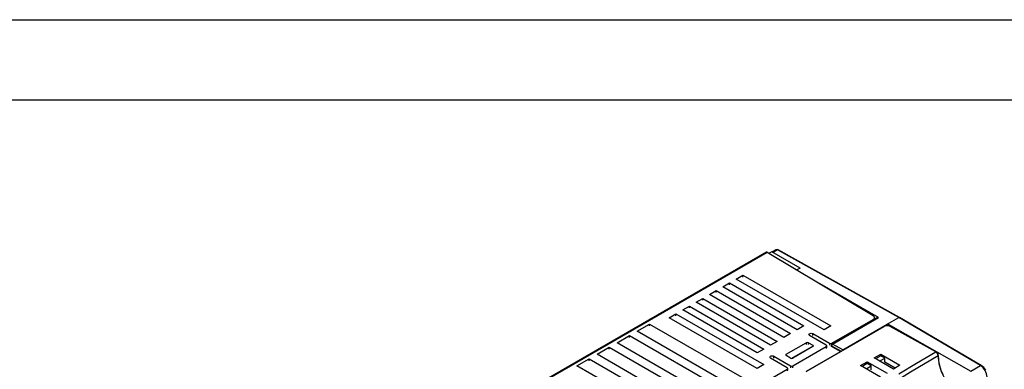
# Model space of a CAD drawing. Header units: millimetres. Extents: x 0 to 1118, y 0 to 864.
# Tile 22 of 23: x 585 to 897, y 753 to 864. Entities that reach past the tile are written whole.
import ezdxf

# ---------------------------------------------------------------- set-up
doc = ezdxf.new("R2010")
doc.units = ezdxf.units.MM
doc.header["$LTSCALE"] = 4
doc.layers.add('TEXT', color=140, linetype='Continuous', lineweight=25)

msp = doc.modelspace()

# ---------------------------------------------------------------- linework, layer by layer
at = {"color": 7, "linetype": 'Continuous'}
msp.add_line((0.01, 863.611), (1117.61, 863.611), dxfattribs=at)
for p, q in [((821.988, 789.941), (724.45, 733.633)), ((823.703, 790.06), (822.83, 789.556)), ((832.69, 784.871), (823.703, 790.06)), ((825.007, 790.669), (823.827, 789.988)), ((825.494, 790.626), (824.108, 789.826)), ((825.017, 790.675), (825.007, 790.669)), ((863.973, 769.188), (825.494, 790.626)), ((864.228, 769.21), (825.744, 790.651)), ((724.704, 733.611), (822.233, 789.913)), ((822.233, 789.913), (855.878, 769.8)), ((832.69, 784.871), (831.661, 784.277)), ((812.425, 781.394), (814.546, 782.618)), ((840.285, 765.31), (812.425, 781.394)), ((814.546, 782.618), (842.406, 766.535)), ((814.546, 782.019), (814.546, 782.618)), ((803.94, 776.495), (806.061, 777.72)), ((806.061, 777.72), (829.678, 764.086)), ((806.061, 777.12), (806.061, 777.72)), ((808.182, 778.944), (810.304, 780.169)), ((831.8, 765.31), (808.182, 778.944)), ((810.304, 780.169), (833.921, 766.535)), ((810.304, 779.57), (810.304, 780.169)), ((857.553, 769.178), (839.091, 779.836)), ((799.697, 774.046), (801.818, 775.271)), ((801.818, 775.271), (825.436, 761.637)), ((801.818, 774.671), (801.818, 775.271)), ((827.557, 762.861), (803.94, 776.495)), ((795.454, 771.597), (797.576, 772.821)), ((819.072, 757.963), (795.454, 771.597)), ((797.576, 772.821), (821.193, 759.187)), ((797.576, 772.222), (797.576, 772.821)), ((823.314, 760.412), (799.697, 774.046)), ((791.212, 769.148), (793.333, 770.372)), ((819.072, 753.064), (791.212, 769.148)), ((793.333, 770.372), (821.193, 754.289)), ((793.333, 769.773), (793.333, 770.372)), ((842.76, 761.024), (855.86, 768.587)), ((857.139, 769.068), (842.772, 760.774)), ((842.967, 760.757), (857.553, 769.178)), ((855.86, 768.587), (855.86, 768.33)), ((856.299, 768.599), (856.299, 769.199)), ((856.299, 769.085), (856.734, 768.834)), ((856.635, 768.777), (856.299, 768.978)), ((860.299, 767.067), (863.973, 769.188)), ((889.872, 753.976), (863.973, 769.188)), ((890.122, 754.001), (864.218, 769.216)), ((781.029, 764.902), (784.919, 767.147)), ((784.919, 767.147), (814.193, 750.248)), ((784.919, 766.548), (784.919, 767.147)), ((833.921, 766.535), (831.8, 765.31)), ((859.295, 766.392), (834.564, 752.115)), ((834.664, 752.105), (859.395, 766.382)), ((842.406, 766.535), (840.285, 765.31)), ((846.225, 758.942), (860.299, 767.067)), ((860.299, 766.602), (860.299, 767.067)), ((860.579, 767.067), (886.788, 752.196)), ((860.579, 767.067), (860.579, 766.586)), ((875.714, 758.31), (861.218, 766.392)), ((875.811, 758.322), (861.315, 766.403)), ((774.666, 761.228), (778.555, 763.473)), ((778.555, 763.473), (807.829, 746.574)), ((778.555, 762.874), (778.555, 763.473)), ((810.304, 748.003), (781.029, 764.902)), ((829.678, 764.086), (827.557, 762.861)), ((840.992, 760.412), (835.689, 763.473)), ((836.749, 764.086), (842.053, 761.024)), ((836.749, 763.486), (836.749, 764.086)), ((768.302, 757.555), (772.191, 759.8)), ((772.191, 759.8), (801.465, 742.9)), ((772.191, 759.2), (772.191, 759.8)), ((803.94, 744.329), (774.666, 761.228)), ((821.193, 759.187), (819.072, 757.963)), ((825.436, 761.637), (823.314, 760.412)), ((828.264, 757.555), (834.628, 761.228)), ((830.075, 756.318), (835.732, 759.584)), ((830.103, 756.33), (835.76, 759.595)), ((830.386, 753.881), (840.992, 760.004)), ((836.749, 760.004), (830.386, 756.33)), ((834.628, 761.228), (834.628, 760.629)), ((835.335, 761.228), (836.749, 760.412)), ((835.335, 760.629), (835.335, 761.228)), ((835.76, 759.595), (835.732, 759.584)), ((835.76, 759.595), (835.901, 759.514)), ((836.749, 760.412), (836.749, 760.004)), ((840.992, 760.004), (840.992, 759.404)), ((841.139, 759.608), (841.139, 760.208)), ((842.053, 761.024), (842.053, 760.425)), ((842.572, 760.428), (842.572, 760.221)), ((842.689, 760.057), (842.689, 760.265)), ((842.689, 760.265), (845.738, 758.566)), ((845.505, 758.432), (842.689, 760.057)), ((842.76, 760.76), (842.76, 761.024)), ((846.225, 758.942), (842.967, 760.757)), ((761.938, 753.881), (765.827, 756.126)), ((765.827, 756.126), (795.101, 739.226)), ((765.827, 755.526), (765.827, 756.126)), ((797.576, 740.655), (768.302, 757.555)), ((828.618, 753.268), (823.314, 756.33)), ((824.375, 756.942), (829.678, 753.881)), ((824.375, 756.343), (824.375, 756.942)), ((828.264, 757.146), (828.264, 757.555)), ((829.678, 756.33), (828.264, 757.146)), ((830.075, 756.318), (830.103, 756.33)), ((830.179, 756.258), (830.075, 756.318)), ((830.214, 756.265), (830.103, 756.33)), ((856.124, 756.412), (858.246, 757.636)), ((862.308, 752.842), (856.124, 756.412)), ((858.246, 757.037), (856.643, 756.112)), ((857.916, 755.377), (859.518, 756.302)), ((858.246, 757.636), (864.368, 754.102)), ((858.246, 757.037), (858.246, 757.636)), ((859.518, 756.302), (858.246, 757.037)), ((859.518, 755.096), (859.518, 756.302)), ((791.212, 736.981), (761.938, 753.881)), ((786.085, 728.307), (828.618, 752.86)), ((821.193, 754.289), (819.072, 753.064)), ((828.618, 752.86), (828.618, 752.261)), ((828.764, 752.465), (828.764, 753.064)), ((829.678, 753.881), (829.678, 753.281)), ((830.386, 753.281), (830.386, 753.881)), ((851.882, 753.962), (854.003, 755.187)), ((858.235, 750.294), (851.882, 753.962)), ((854.003, 754.587), (852.401, 753.663)), ((853.674, 752.928), (855.276, 753.853)), ((854.003, 755.187), (860.263, 751.573)), ((854.003, 754.587), (854.003, 755.187)), ((855.276, 753.853), (854.003, 754.587)), ((855.276, 752.647), (855.276, 753.853)), ((862.838, 753.166), (859.518, 755.096)), ((864.368, 754.102), (862.308, 752.842)), ((886.788, 752.196), (889.872, 753.976)), ((890.134, 753.993), (890.125, 753.999))]:
    msp.add_line(p, q)
at = {"flags": 128}
for points in [[(857.139, 769.068), (857.323, 769.143), (857.553, 769.178)], [(835.689, 763.473), (835.526, 763.614), (835.469, 763.78), (835.526, 763.945), (835.689, 764.086), (835.932, 764.18), (836.219, 764.213), (836.506, 764.18), (836.749, 764.086)], [(842.689, 760.265), (842.602, 760.34), (842.572, 760.428)], [(842.689, 760.057), (842.602, 760.132), (842.572, 760.221)], [(823.314, 756.33), (823.152, 756.47), (823.095, 756.636), (823.152, 756.802), (823.314, 756.942), (823.558, 757.036), (823.845, 757.069), (824.132, 757.036), (824.375, 756.942)], [(837.146, 722.725), (836.352, 723.897), (836.137, 725.147), (836.344, 726.406), (836.844, 727.652), (838.419, 730.077), (840.485, 732.416), (843.709, 735.425), (847.281, 738.334), (851.089, 741.164), (859.169, 746.649), (867.661, 751.957), (876.43, 757.135)], [(863.981, 751.306), (869.601, 754.725), (875.714, 758.31)], [(875.811, 758.321), (875.767, 758.33), (875.714, 758.31)], [(876.43, 757.135), (876.472, 757.171), (876.484, 757.193), (876.488, 757.216), (876.488, 757.217)], [(876.43, 757.135), (876.731, 754.671), (877.469, 752.101), (878.661, 749.559), (880.224, 747.193), (882.024, 745.077), (883.958, 743.213), (885.962, 741.567), (888.002, 740.099)]]:
    msp.add_lwpolyline(points, dxfattribs=at)
for centre, radius, start, end in [((825.211, 790.214), 0.5, 55.54795, 112.86535), ((825.369, 790.047), 0.711, 58.08011, 112.09792), ((825.641, 790.419), 0.254, 66.08746, 125.36287), ((855.631, 769.197), 0.652, 290.54993, 67.71792), ((864.114, 769.014), 0.224, 60.88914, 129.03206), ((859.337, 766.301), 0.101, 54.38242, 114.30712), ((860.315, 764.606), 2.001, 63.19555, 117.38175), ((860.439, 766.793), 0.308, 62.94869, 117.05626), ((861.276, 766.313), 0.098, 66.65405, 126.67655), ((834.982, 760.546), 0.769, 62.60967, 117.39033), ((836.672, 760.208), 0.218, 290.78342, 69.21658), ((840.915, 760.208), 0.218, 290.78342, 69.21658), ((842.406, 761.707), 0.769, 242.60967, 297.39033), ((842.934, 760.447), 0.36, 116.32652, 183.07952), ((843.295, 760.248), 0.606, 122.73309, 178.41653), ((842.855, 760.595), 0.198, 55.38031, 114.82368), ((846.546, 758.433), 0.603, 122.27553, 160.18558), ((828.342, 757.35), 0.218, 110.78342, 249.21658), ((830.032, 757.012), 0.769, 242.60967, 297.39033), ((874.924, 757.023), 1.51, 4.25293, 58.46323), ((875.056, 757.099), 1.437, 4.7059, 58.30144), ((892.637, 757.937), 16.211, 182.78618, 204.88689), ((828.54, 753.064), 0.218, 290.78342, 69.21658), ((830.032, 754.563), 0.769, 242.60967, 297.39033), ((890.017, 753.78), 0.244, 63.82367, 126.53967), ((887.363, 750.101), 4.616, 2.6294, 57.08191), ((888.277, 750.819), 3.671, 27.40977, 59.85342)]:
    msp.add_arc(centre, radius, start, end)
msp.add_ellipse((822.233, 789.505), major_axis=(-0.244, 0.437), ratio=0.5672184, start_param=5.5062957, end_param=6.2916126)
at = {"layer": 'TEXT'}
msp.add_line((25.4, 838.2), (1092.2, 838.2), dxfattribs=at)

doc.saveas('drawing.dxf')
